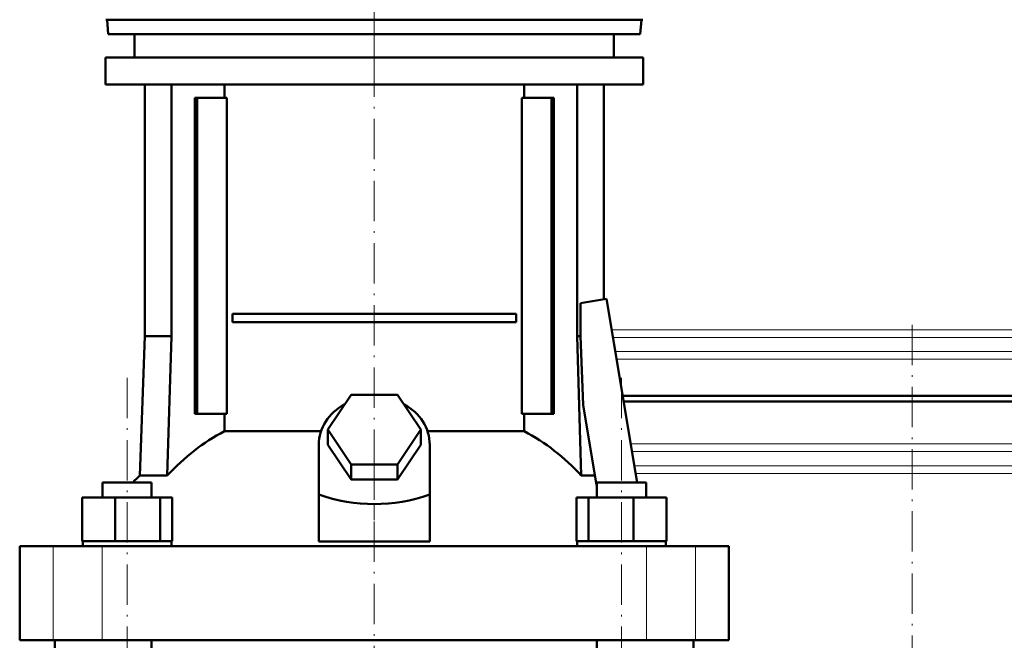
# Model space of a CAD drawing. Extents: x -1358 to 1757, y -1552 to 637.
# Tile 68 of 98: x -129 to 164, y 118 to 303. Entities that reach past the tile are written whole.
import ezdxf

# ---------------------------------------------------------------- set-up
doc = ezdxf.new("R2010")
doc.units = 0
doc.linetypes.add('DASHDOT', pattern=[18.5, 12, -3, 0.5, -3])

msp = doc.modelspace()

# ---------------------------------------------------------------- linework, layer by layer
at = {"color": 7, "linetype": 'DASHDOT', "lineweight": 18}
for p, q in [((-23.22, 291.77), (-23.22, 372.17)), ((-23.21, 310.29), (-23.21, 168.48)), ((136.79, 211.96), (136.79, -41.72)), ((-96.75, -185.83), (-96.75, 196.97)), ((50.33, -185.83), (50.33, 196.97)), ((-23.21, -191.58), (-23.21, 176.77))]:
    msp.add_line(p, q, dxfattribs=at)
at = {"color": 7, "lineweight": 50}
for p, q in [((-103.08, 302.77), (-18.92, 302.77)), ((-102.34, 298.47), (-102.72, 302.77)), ((-18.92, 302.77), (56.65, 302.77)), ((55.91, 298.47), (56.28, 302.77)), ((14.72, 298.47), (-102.34, 298.47)), ((-94.51, 298.47), (-94.51, 291.47)), ((55.91, 298.47), (14.72, 298.47)), ((48.09, 298.47), (48.09, 291.47)), ((-103.21, 291.47), (-23.21, 291.47)), ((-103.21, 291.47), (-103.21, 283.47)), ((-23.21, 291.47), (56.79, 291.47)), ((56.79, 291.47), (56.79, 283.47)), ((-103.21, 283.47), (-23.21, 283.47)), ((-91.51, 283.47), (-91.51, 208.57)), ((-83.51, 283.47), (-83.51, 208.57)), ((-67.8, 279.47), (-67.8, 283.47)), ((-23.21, 283.47), (56.79, 283.47)), ((21.38, 283.47), (21.38, 279.47)), ((37.1, 283.47), (37.1, 208.57)), ((45.09, 283.47), (45.09, 219.55)), ((-75.92, 279.47), (-76.63, 279.47)), ((-76.63, 185.47), (-76.63, 279.47)), ((-67.07, 279.47), (-75.92, 279.47)), ((-75.92, 185.47), (-75.92, 279.47)), ((-67.07, 185.47), (-67.07, 279.47)), ((20.66, 279.47), (20.66, 185.47)), ((29.51, 279.47), (20.66, 279.47)), ((29.51, 185.47), (29.51, 279.47)), ((30.21, 279.47), (29.51, 279.47)), ((30.21, 279.47), (30.21, 185.47)), ((38.15, 218.39), (45.83, 219.68)), ((38.15, 208.57), (38.15, 218.39)), ((45.83, 219.68), (54.97, 165.07)), ((-65.4, 215.22), (18.98, 215.22)), ((-65.4, 215.22), (-65.4, 212.72)), ((18.98, 215.22), (18.98, 212.72)), ((18.98, 212.72), (-65.4, 212.72)), ((-91.51, 208.57), (-92.96, 167.13)), ((-83.51, 208.57), (-91.51, 208.57)), ((-83.51, 208.57), (-84.79, 167.13)), ((37.1, 208.57), (38.15, 208.57)), ((37.1, 208.57), (38.37, 167.13)), ((38.94, 188.1), (38.15, 208.57)), ((-37.07, 180.77), (-30.14, 191.16)), ((-30.14, 191.16), (-16.28, 191.16)), ((-16.28, 191.16), (-9.35, 180.77)), ((50.66, 190.82), (136.79, 190.82)), ((136.79, 190.82), (227.87, 190.82)), ((42.94, 164.21), (38.94, 188.1)), ((136.79, 189.12), (50.94, 189.12)), ((227.81, 189.12), (136.79, 189.12)), ((-76.63, 185.47), (-75.92, 185.47)), ((-75.92, 185.47), (-67.07, 185.47)), ((-67.8, 180.29), (-67.8, 185.47)), ((20.66, 185.47), (29.51, 185.47)), ((21.38, 185.47), (21.38, 180.29)), ((29.51, 185.47), (30.21, 185.47)), ((-67.8, 180.29), (-39.04, 180.29)), ((-30.14, 170.38), (-37.07, 180.77)), ((-37.07, 176.27), (-37.07, 180.77)), ((-9.35, 180.77), (-16.28, 170.38)), ((-9.35, 176.27), (-9.35, 180.77)), ((-7.38, 180.29), (21.38, 180.29)), ((-39.71, 161.42), (-39.71, 176.27)), ((-30.14, 165.88), (-37.07, 176.27)), ((-9.35, 176.27), (-16.28, 165.88)), ((-6.71, 161.42), (-6.71, 176.27)), ((-16.28, 170.38), (-30.14, 170.38)), ((-30.14, 165.88), (-30.14, 170.38)), ((-16.28, 165.88), (-16.28, 170.38)), ((-92.96, 167.13), (-84.79, 167.13)), ((38.37, 167.13), (42.45, 167.13)), ((-104.05, 165.07), (-101.91, 165.07)), ((-104.05, 160.57), (-104.05, 165.07)), ((-101.91, 165.07), (-89.45, 165.07)), ((-89.45, 160.57), (-89.45, 165.07)), ((-16.28, 165.88), (-30.14, 165.88)), ((43.03, 164.12), (42.94, 164.21)), ((43.03, 165.07), (55.49, 165.07)), ((43.03, 160.57), (43.03, 165.07)), ((55.49, 165.07), (57.63, 165.07)), ((57.63, 160.57), (57.63, 165.07)), ((57.63, 160.57), (57.63, 165.07)), ((-39.71, 147.43), (-39.71, 161.42)), ((-6.71, 147.43), (-6.71, 161.42)), ((-110.13, 160.57), (-100.33, 160.57)), ((-110.13, 147.57), (-110.13, 160.57)), ((-100.33, 160.57), (-86.95, 160.57)), ((-100.33, 147.57), (-100.33, 160.57)), ((-86.95, 147.57), (-86.95, 160.57)), ((-86.95, 160.57), (-83.36, 160.57)), ((-83.36, 147.57), (-83.36, 160.57)), ((36.95, 160.57), (40.53, 160.57)), ((36.95, 147.57), (36.95, 160.57)), ((40.53, 160.57), (53.92, 160.57)), ((40.53, 147.57), (40.53, 160.57)), ((53.92, 160.57), (63.71, 160.57)), ((53.92, 147.57), (53.92, 160.57)), ((63.71, 147.57), (63.71, 160.57)), ((63.71, 147.57), (63.71, 160.57)), ((-110.13, 147.57), (-109.12, 147.57)), ((-109.95, 146.07), (-109.95, 147.57)), ((-109.12, 147.57), (-101.35, 147.57)), ((-101.35, 147.57), (-100.33, 147.57)), ((-100.33, 147.57), (-98.95, 147.57)), ((-98.95, 147.57), (-88.33, 147.57)), ((-88.33, 147.57), (-86.95, 147.57)), ((-86.95, 147.57), (-86.58, 147.57)), ((-86.58, 147.57), (-83.55, 147.57)), ((-83.73, 147.57), (-83.36, 147.57)), ((-83.55, 147.57), (-83.55, 146.07)), ((-39.71, 147.43), (-23.21, 147.43)), ((-23.21, 147.43), (-6.71, 147.43)), ((36.95, 147.57), (37.32, 147.57)), ((37.13, 147.57), (40.16, 147.57)), ((37.13, 146.07), (37.13, 147.57)), ((40.16, 147.57), (40.53, 147.57)), ((40.53, 147.57), (41.91, 147.57)), ((41.91, 147.57), (52.54, 147.57)), ((52.54, 147.57), (53.92, 147.57)), ((53.92, 147.57), (54.93, 147.57)), ((54.93, 147.57), (62.7, 147.57)), ((62.7, 147.57), (63.71, 147.57)), ((63.53, 147.57), (63.53, 146.07)), ((63.53, 147.57), (63.53, 146.07)), ((-128.71, 146.07), (-118.77, 146.07)), ((-128.71, 118.07), (-128.71, 146.07)), ((-118.77, 146.07), (-104.2, 146.07)), ((-104.2, 146.07), (57.78, 146.07)), ((57.78, 146.07), (72.36, 146.07)), ((72.36, 146.07), (82.29, 146.07)), ((82.29, 118.07), (82.29, 146.07)), ((-118.77, 118.07), (-128.71, 118.07)), ((-104.2, 118.07), (-118.77, 118.07)), ((-118.21, 102.07), (-118.21, 118.07)), ((57.78, 118.07), (-104.2, 118.07)), ((-89.45, -153.93), (-89.45, 118.07)), ((43.03, -153.93), (43.03, 118.07)), ((72.36, 118.07), (57.78, 118.07)), ((71.79, 102.07), (71.79, 118.07)), ((82.29, 118.07), (72.36, 118.07))]:
    msp.add_line(p, q, dxfattribs=at)
at = {"color": 7, "linetype": 'DASHDOT', "lineweight": 18, "ltscale": 0.262922}
msp.add_line((136.79, 211.38), (136.79, 200.86), dxfattribs=at)
at = {"color": 7, "lineweight": 18}
for p, q in [((47.36, 210.5), (136.79, 210.5)), ((136.79, 208.23), (47.74, 208.23)), ((136.79, 210.5), (228.49, 210.5)), ((228.48, 208.23), (136.79, 208.23)), ((48.45, 204.01), (136.79, 204.01)), ((136.79, 204.01), (228.33, 204.01)), ((136.79, 201.74), (48.83, 201.74)), ((228.25, 201.74), (136.79, 201.74)), ((53.05, 176.5), (136.79, 176.5)), ((136.79, 176.5), (227.37, 176.5)), ((53.43, 174.23), (136.79, 174.23)), ((136.79, 174.23), (227.29, 174.23)), ((54.14, 170.01), (136.79, 170.01)), ((136.79, 170.01), (227.14, 170.01)), ((136.79, 167.74), (54.52, 167.74)), ((227.07, 167.74), (136.79, 167.74)), ((-118.77, 118.07), (-118.77, 146.07)), ((-104.2, 118.07), (-104.2, 146.07)), ((57.78, 118.07), (57.78, 146.07)), ((72.36, 118.07), (72.36, 146.07))]:
    msp.add_line(p, q, dxfattribs=at)
at = {"color": 7, "linetype": 'DASHDOT', "lineweight": 18, "ltscale": 0.419809}
msp.add_line((-23.21, 146.03), (-23.21, 162.82), dxfattribs=at)
at = {"color": 7, "lineweight": 50}
msp.add_arc((-43.21, 115.05), 72.02, 133.6854, 136.0088, dxfattribs=at)
for centre, major_axis, ratio, start_param, end_param in [((-23.21, 176.27), (-16.5, 0), 0.866025, 5.274709, 6.283185), ((-23.21, 176.27), (-16.5, 0), 0.866025, 3.141593, 4.150069), ((-40.87, 115.05), (0, 72.02), 0.882948, 0.43727, 0.762454), ((-5.55, 115.05), (0, 72.02), 0.882948, 5.520731, 5.845916), ((-23.21, 304.67), (0, 146.07), 0.57735, 2.94467, 3.338515)]:
    msp.add_ellipse(centre, major_axis=major_axis, ratio=ratio, start_param=start_param, end_param=end_param, dxfattribs=at)

doc.saveas('drawing.dxf')
